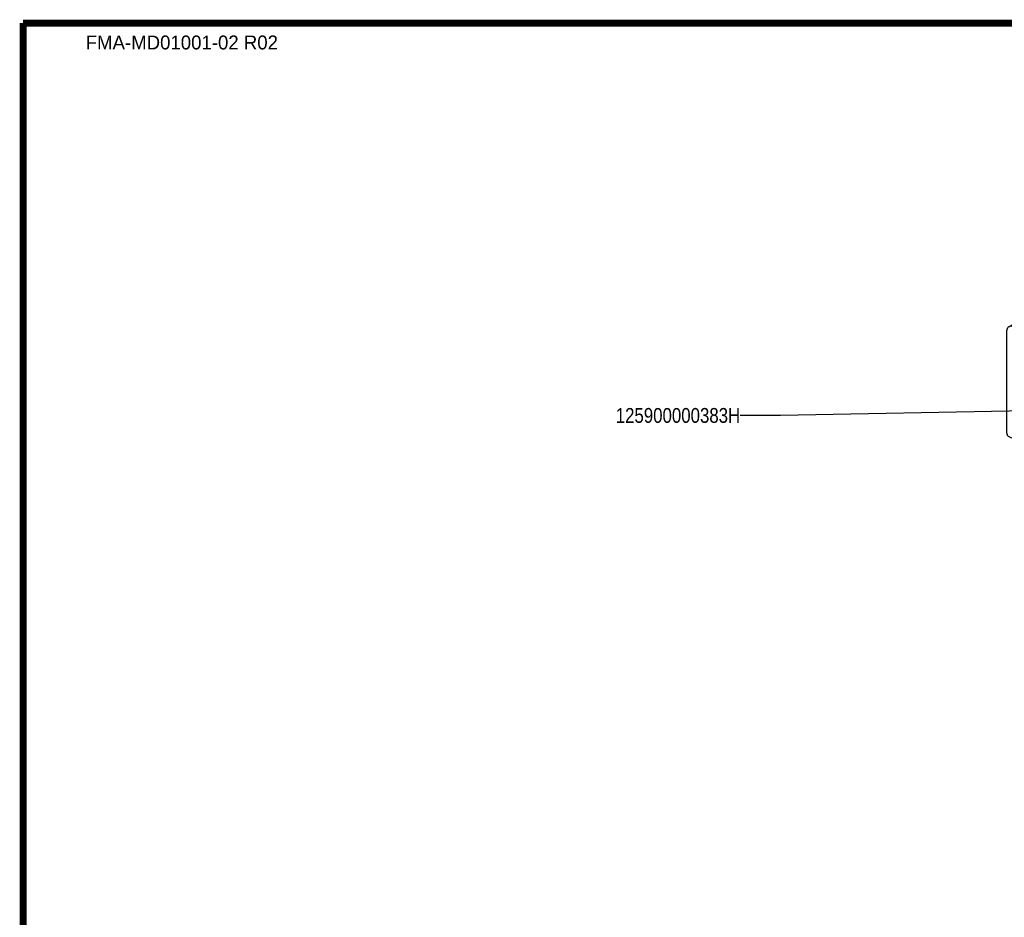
# Paper-space layout '005_EXP_CORICANT_PE_DRAWING_3_2' of a CAD drawing. Header units: millimetres. Extents: x 6 to 413, y 7 to 290.
# Tile 12 of 32: x 6 to 152, y 156 to 290. Entities that reach past the tile are written whole.
import ezdxf
from ezdxf.enums import TextEntityAlignment as Align

# ---------------------------------------------------------------- set-up
doc = ezdxf.new("R2010")
doc.units = ezdxf.units.MM
doc.header["$LTSCALE"] = 23.1
doc.layers.get('0').update_dxf_attribs({"linetype": 'CONTINUOUS'})
doc.layers.add('125900000383H_AIR_FAN_DUC_BL381', color=7, linetype='CONTINUOUS')
doc.styles.get("Standard").update_dxf_attribs({"font": 'txt', "width": 0.85})
doc.styles.add('TEXTSTYLE_2', font='txt')
doc.dimstyles.get("Standard").update_dxf_attribs({"dimtxt": 2.2, "dimasz": 2.2, "dimexe": 1, "dimexo": 0.5, "dimtad": 1, "dimzin": 0, "dimdsep": 46, "dimtxsty": 'Standard', "dimblk": '_FILLED', "dimblk1": '_FILLED', "dimblk2": '_FILLED', "dimcen": 0.09, "dimadec": 0, "dimazin": 0, "dimtol": 1, "dimtp": 0.01, "dimtm": 0.01, "dimtfac": 1, "dimtofl": 0, "dimtmove": 0, "dimatfit": 3, "dimldrblk": '_FILLED', "dimfxl": 0, "dimtolj": 1, "dimtzin": 0, "dimarcsym": 0})

# ---------------------------------------------------------------- blocks, each defined once
blk = doc.blocks.new('_FILLED')
at = {"color": 0, "linetype": 'ByBlock'}
blk.add_solid([(0, 0), (-1, 0.182), (-1, -0.182)], dxfattribs=at)
blk = doc.blocks.new('125900000383H_AIR_FAN_DUC_BL381', base_point=(130.38, 228.47))
at = {"layer": '125900000383H_AIR_FAN_DUC_BL381', "color": 7, "linetype": 'Continuous'}
for p, q in [((153.22, 244.19), (153.54, 244.35)), ((153.89, 244.15), (154.21, 244.31)), ((154.21, 244.31), (169.32, 236.75)), ((152.83, 228.31), (152.83, 243.38)), ((153.89, 244.15), (169, 236.59)), ((169, 236.59), (169.32, 236.75)), ((169.27, 236.13), (169.59, 236.29)), ((169.27, 236.13), (169.27, 235.48)), ((169.27, 235.48), (169.59, 235.64)), ((169.59, 236.29), (169.59, 235.64)), ((169.53, 235.03), (169.85, 235.19)), ((170.46, 234.57), (169.53, 235.03)), ((170.77, 234.72), (169.85, 235.19)), ((170.77, 234.72), (170.46, 234.57)), ((171.83, 232.9), (171.52, 232.74)), ((171.52, 232.74), (171.52, 219.94)), ((171.83, 232.9), (171.83, 220.1)), ((154.05, 227.38), (153.09, 227.85)), ((154.58, 220.1), (154.58, 226.46)), ((169, 212.56), (154.84, 219.64)), ((169.27, 220.09), (169.59, 220.25)), ((169.27, 220.09), (169.27, 212.75)), ((169.59, 220.25), (169.59, 212.91)), ((169.8, 220.47), (169.66, 220.52)), ((171.25, 219.75), (169.8, 220.47)), ((171.74, 219.9), (171.42, 219.74)), ((171.83, 220.1), (171.52, 219.94)), ((169.49, 212.71), (169.17, 212.55)), ((169.59, 212.91), (169.27, 212.75))]:
    blk.add_line(p, q, dxfattribs=at)
for points in [[(153.54, 244.35), (153.63, 244.39), (153.77, 244.41), (153.91, 244.4), (154.06, 244.37), (154.21, 244.31)], [(152.83, 243.38), (152.84, 243.56), (152.87, 243.72), (152.92, 243.87), (153, 244), (153.09, 244.1), (153.19, 244.18), (153.22, 244.19)], [(153.22, 244.19), (153.31, 244.23), (153.45, 244.25), (153.59, 244.24), (153.74, 244.21), (153.89, 244.15)], [(169.27, 236.13), (169.25, 236.24), (169.22, 236.35), (169.16, 236.45), (169.08, 236.53), (169, 236.59)], [(169.32, 236.75), (169.4, 236.69), (169.48, 236.61), (169.54, 236.51), (169.57, 236.4), (169.59, 236.29)], [(169.59, 235.64), (169.6, 235.54), (169.64, 235.43), (169.7, 235.33), (169.77, 235.24), (169.85, 235.19)], [(169.53, 235.03), (169.45, 235.08), (169.38, 235.17), (169.32, 235.27), (169.28, 235.38), (169.27, 235.48)], [(171.52, 232.74), (171.49, 233.04), (171.41, 233.35), (171.28, 233.66), (171.12, 233.95), (170.92, 234.21), (170.69, 234.41), (170.46, 234.57)], [(170.77, 234.72), (171.01, 234.57), (171.23, 234.37), (171.44, 234.11), (171.6, 233.82), (171.73, 233.51), (171.81, 233.2), (171.83, 232.9)], [(152.83, 228.31), (152.83, 228.24), (152.85, 228.18), (152.87, 228.11), (152.91, 228.04), (152.95, 227.98), (152.99, 227.93), (153.04, 227.89), (153.09, 227.85)], [(154.58, 226.46), (154.56, 226.64), (154.51, 226.82), (154.42, 227), (154.31, 227.16), (154.18, 227.29), (154.05, 227.38)], [(154.58, 220.1), (154.59, 219.99), (154.63, 219.88), (154.69, 219.78), (154.76, 219.7), (154.84, 219.64)], [(169.46, 220.5), (169.42, 220.47), (169.34, 220.38), (169.29, 220.25), (169.27, 220.09)], [(169.66, 220.52), (169.53, 220.52), (169.46, 220.5)], [(169.65, 220.52), (169.6, 220.41), (169.59, 220.25)], [(171.25, 219.75), (171.3, 219.73), (171.35, 219.72), (171.4, 219.73), (171.42, 219.74)], [(171.42, 219.74), (171.44, 219.75), (171.47, 219.78), (171.5, 219.83), (171.51, 219.88), (171.52, 219.94)], [(171.83, 220.1), (171.83, 220.04), (171.81, 219.99), (171.79, 219.94), (171.76, 219.91), (171.74, 219.9)], [(169, 212.56), (169.05, 212.54), (169.1, 212.53), (169.15, 212.54), (169.17, 212.55)], [(169.17, 212.55), (169.19, 212.56), (169.22, 212.59), (169.25, 212.64), (169.26, 212.69), (169.27, 212.75)], [(169.59, 212.91), (169.58, 212.85), (169.57, 212.8), (169.54, 212.75), (169.51, 212.72), (169.49, 212.71)]]:
    blk.add_lwpolyline(points, dxfattribs=at)
at = {"layer": '125900000383H_AIR_FAN_DUC_BL381', "color": 2, "linetype": 'Continuous', "width": 0.85}
blk.add_text('125900000383H', height=2.2, dxfattribs=at).set_placement((113.23, 229.86), align=Align.RIGHT)
at = {"layer": '125900000383H_AIR_FAN_DUC_BL381', "color": 2, "linetype": 'Continuous'}
blk.add_leader([(161.2, 231.72), (119.23, 230.96), (113.23, 230.96)], dimstyle='Standard', override={"dimtad": 0, "dimldrblk": 'DOT'}, dxfattribs=at)

psp = doc.layouts.new('005_EXP_CORICANT_PE_DRAWING_3_2')

# ---------------------------------------------------------------- linework, layer by layer
at = {"color": 7, "linetype": 'Continuous', "const_width": 1.03}
for points in [[(6.69, 289.21), (6.69, 7.21)], [(412.69, 289.21), (6.69, 289.21)]]:
    psp.add_lwpolyline(points, dxfattribs=at)

# ---------------------------------------------------------------- block references
at = {"layer": '125900000383H_AIR_FAN_DUC_BL381'}
psp.add_blockref('125900000383H_AIR_FAN_DUC_BL381', (130.38, 228.47), dxfattribs=at)

# ---------------------------------------------------------------- texts
at = {"color": 7, "linetype": 'Continuous', "style": 'TEXTSTYLE_2'}
psp.add_text('FMA-MD01001-02 R02', height=2.0663, dxfattribs=at).set_placement((30.27, 285.31), align=Align.CENTER)

doc.saveas('drawing.dxf')
